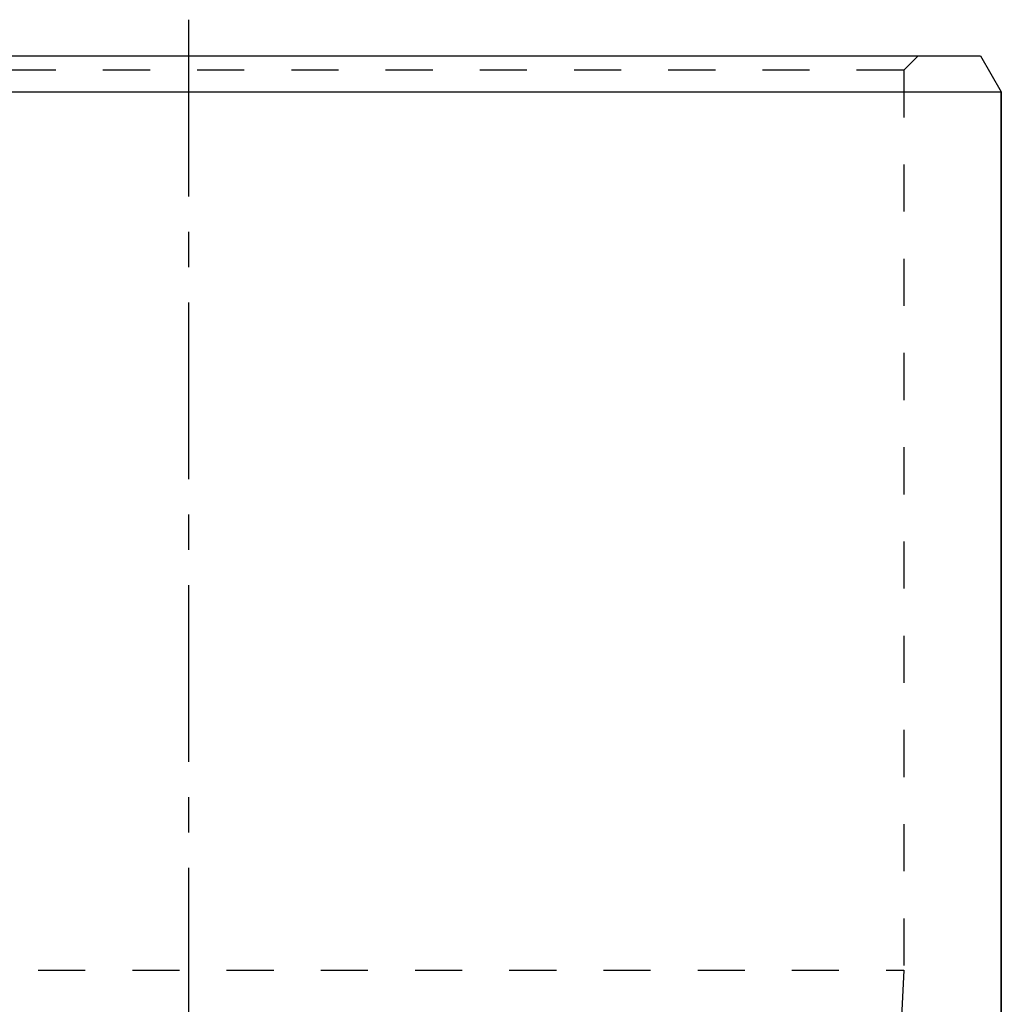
# Model space of a CAD drawing. Header units: millimetres. Extents: x 287 to 713, y 241 to 759.
# Tile 13 of 13: x 477 to 612, y 623 to 759. Entities that reach past the tile are written whole.
import ezdxf

# ---------------------------------------------------------------- set-up
doc = ezdxf.new("R2010")
doc.units = ezdxf.units.MM
doc.header["$LTSCALE"] = 65.185185
doc.linetypes.add('CENTER', pattern=[0.6, 0.375, -0.075, 0.075, -0.075])
doc.linetypes.add('HIDDEN', pattern=[0.2, 0.1, -0.1])
doc.layers.get('0').update_dxf_attribs({"linetype": 'CONTINUOUS'})
doc.layers.add('FASEN', color=7, linetype='CONTINUOUS')
doc.layers.add('KOERPER', color=7, linetype='CONTINUOUS')

msp = doc.modelspace()

# ---------------------------------------------------------------- linework, layer by layer
at = {"color": 2, "linetype": 'CENTER'}
msp.add_line((500, 758.75), (500, 241.25), dxfattribs=at)
at = {"layer": 'FASEN', "color": 7, "linetype": 'Continuous'}
for p, q in [((390.39, 753.75), (609.61, 753.75)), ((609.61, 753.75), (612.5, 748.75)), ((387.5, 748.75), (612.5, 748.75)), ((612.5, 597.75), (612.5, 748.75))]:
    msp.add_line(p, q, dxfattribs=at)
at = {"layer": 'FASEN', "color": 8, "linetype": 'HIDDEN'}
for q in [(601, 753.75), (401, 751.75), (599, 627.25)]:
    msp.add_line((599, 751.75), q, dxfattribs=at)
at = {"layer": 'KOERPER', "color": 8, "linetype": 'HIDDEN'}
for p, q in [((599, 751.75), (599, 627.25)), ((401, 627.25), (599, 627.25)), ((599, 627.25), (597.5, 596.75))]:
    msp.add_line(p, q, dxfattribs=at)
at = {"layer": 'KOERPER', "color": 7, "linetype": 'Continuous'}
msp.add_line((612.5, 748.75), (612.5, 597.75), dxfattribs=at)

doc.saveas('drawing.dxf')
